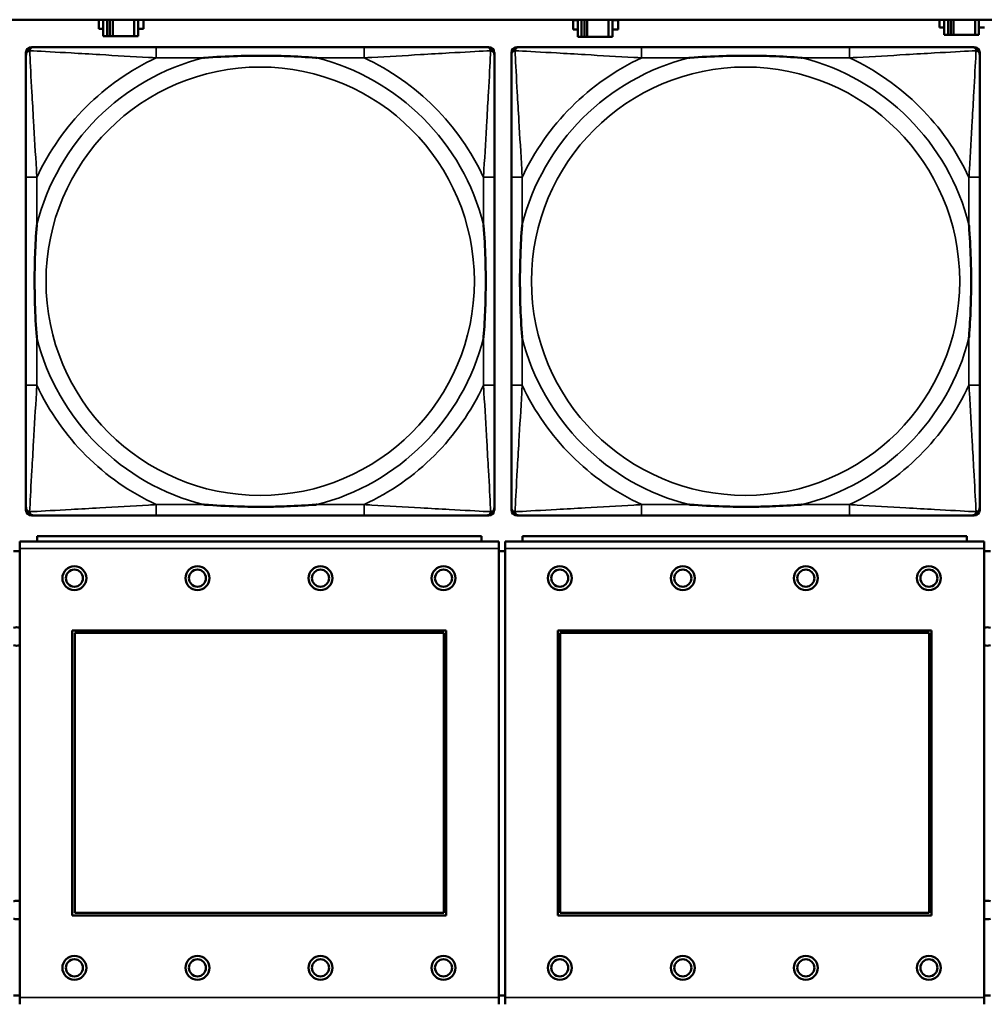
# Model space of a CAD drawing. Header units: inches. Extents: x 0.2 to 58.8, y 1.7 to 68.8.
# Tile 140 of 256: x 36.5 to 37.9, y 51.6 to 53.1. Entities that reach past the tile are written whole.
import ezdxf

# ---------------------------------------------------------------- set-up
doc = ezdxf.new("R2010")
doc.units = ezdxf.units.IN
doc.header["$MEASUREMENT"] = 0
doc.layers.add('Visible (ANSI)', color=7, linetype='Continuous', lineweight=50)
doc.layers.add('Visible Narrow (ANSI)', color=7, linetype='Continuous', lineweight=35)

msp = doc.modelspace()

# ---------------------------------------------------------------- linework, layer by layer
at = {"layer": 'Visible (ANSI)'}
for p, q in [((22.2594, 53.0663), (39.3535, 53.0663)), ((36.6054, 53.0528), (36.6054, 53.0663)), ((36.6119, 53.0663), (36.6119, 53.0423)), ((36.6177, 53.0423), (36.6177, 53.0663)), ((36.6217, 53.0423), (36.6217, 53.0663)), ((36.6258, 53.0663), (36.6258, 53.0423)), ((36.6571, 53.0663), (36.6571, 53.0423)), ((36.6629, 53.0423), (36.6629, 53.0663)), ((36.671, 53.0663), (36.671, 53.0528)), ((37.2994, 53.0518), (37.2994, 53.0658)), ((37.2994, 53.0658), (37.3059, 53.0658)), ((37.3059, 53.0663), (37.3059, 53.0413)), ((37.3117, 53.0413), (37.3117, 53.0663)), ((37.3157, 53.0413), (37.3157, 53.0663)), ((37.3198, 53.0663), (37.3198, 53.0413)), ((37.3511, 53.0663), (37.3511, 53.0413)), ((37.3569, 53.0413), (37.3569, 53.0663)), ((37.3569, 53.0658), (37.365, 53.0658)), ((37.365, 53.0658), (37.365, 53.0518)), ((37.8354, 53.0548), (37.8354, 53.0663)), ((37.8419, 53.0663), (37.8419, 53.0443)), ((37.8477, 53.0443), (37.8477, 53.0663)), ((37.8517, 53.0443), (37.8517, 53.0663)), ((37.8558, 53.0663), (37.8558, 53.0443)), ((37.8871, 53.0663), (37.8871, 53.0443)), ((37.8929, 53.0443), (37.8929, 53.0663)), ((36.6119, 53.0528), (36.6054, 53.0528)), ((36.671, 53.0528), (36.6629, 53.0528)), ((37.3059, 53.0518), (37.2994, 53.0518)), ((37.365, 53.0518), (37.3569, 53.0518)), ((37.8419, 53.0548), (37.8354, 53.0548)), ((37.901, 53.0548), (37.8929, 53.0548)), ((36.6119, 53.0423), (36.6177, 53.0423)), ((36.6217, 53.0423), (36.6177, 53.0423)), ((36.6258, 53.0423), (36.6217, 53.0423)), ((36.6571, 53.0423), (36.6258, 53.0423)), ((36.6571, 53.0423), (36.6629, 53.0423)), ((37.3059, 53.0413), (37.3117, 53.0413)), ((37.3157, 53.0413), (37.3117, 53.0413)), ((37.3198, 53.0413), (37.3157, 53.0413)), ((37.3511, 53.0413), (37.3198, 53.0413)), ((37.3511, 53.0413), (37.3569, 53.0413)), ((37.8419, 53.0443), (37.8477, 53.0443)), ((37.8517, 53.0443), (37.8477, 53.0443)), ((37.8558, 53.0443), (37.8517, 53.0443)), ((37.8871, 53.0443), (37.8558, 53.0443)), ((37.8871, 53.0443), (37.8929, 53.0443)), ((36.4989, 52.349), (36.4989, 53.0183)), ((36.5068, 53.0262), (36.5108, 53.0262)), ((36.9934, 53.0262), (36.6895, 53.0262)), ((37.1722, 53.0262), (37.1761, 53.0262)), ((37.184, 53.0183), (37.184, 53.0144)), ((37.2089, 52.349), (37.2089, 53.0183)), ((37.2168, 53.0262), (37.2208, 53.0262)), ((37.7034, 53.0262), (37.3995, 53.0262)), ((37.8822, 53.0262), (37.8861, 53.0262)), ((37.894, 53.0183), (37.894, 53.0144)), ((36.4989, 52.8357), (36.4989, 52.5317)), ((37.184, 52.5317), (37.184, 52.8357)), ((37.2089, 52.8357), (37.2089, 52.5317)), ((37.894, 52.5317), (37.894, 52.8357)), ((37.1761, 52.3412), (36.5068, 52.3412)), ((36.6895, 52.3412), (36.9934, 52.3412)), ((37.184, 52.353), (37.184, 52.349)), ((37.8861, 52.3412), (37.2168, 52.3412)), ((37.3995, 52.3412), (37.7034, 52.3412)), ((37.894, 52.353), (37.894, 52.349)), ((37.1652, 52.311), (36.5152, 52.311)), ((36.5152, 52.303), (36.5152, 52.311)), ((37.1652, 52.311), (37.1652, 52.303)), ((37.8752, 52.311), (37.2252, 52.311)), ((37.2252, 52.303), (37.2252, 52.311)), ((37.8752, 52.311), (37.8752, 52.303)), ((37.1907, 52.303), (36.4897, 52.303)), ((36.4897, 52.293), (36.4897, 52.303)), ((37.1907, 52.303), (37.1907, 52.293)), ((37.9007, 52.303), (37.1997, 52.303)), ((37.1997, 52.293), (37.1997, 52.303)), ((37.9007, 52.303), (37.9007, 52.293)), ((36.4897, 52.289), (36.4807, 52.289)), ((36.4897, 52.293), (36.4897, 51.636)), ((37.1907, 51.636), (37.1907, 52.293)), ((37.1997, 52.289), (37.1907, 52.289)), ((37.1997, 52.293), (37.1997, 51.636)), ((37.9007, 51.636), (37.9007, 52.293)), ((37.9097, 52.289), (37.9007, 52.289)), ((36.5667, 51.756), (36.5667, 52.173)), ((36.5667, 52.173), (37.1137, 52.173)), ((36.5703, 52.1694), (37.1101, 52.1694)), ((36.5703, 51.7596), (36.5703, 52.1694)), ((37.1101, 52.1694), (37.1101, 51.7596)), ((37.1137, 52.173), (37.1137, 51.756)), ((37.2767, 51.756), (37.2767, 52.173)), ((37.2767, 52.173), (37.8237, 52.173)), ((37.2803, 52.1694), (37.8201, 52.1694)), ((37.2803, 51.7596), (37.2803, 52.1694)), ((37.8201, 52.1694), (37.8201, 51.7596)), ((37.8237, 52.173), (37.8237, 51.756)), ((37.1137, 51.756), (36.5667, 51.756)), ((37.1101, 51.7596), (36.5703, 51.7596)), ((37.8237, 51.756), (37.2767, 51.756)), ((37.8201, 51.7596), (37.2803, 51.7596)), ((36.4807, 51.639), (36.4897, 51.639)), ((36.4897, 51.626), (36.4897, 51.636)), ((37.1907, 51.639), (37.1997, 51.639)), ((37.1907, 51.636), (37.1907, 51.626)), ((37.1997, 51.626), (37.1997, 51.636)), ((37.9007, 51.639), (37.9097, 51.639)), ((37.9007, 51.636), (37.9007, 51.626))]:
    msp.add_line(p, q, dxfattribs=at)
for centre, radius in [((36.5697, 52.2494), 0.0175), ((36.5697, 52.2494), 0.0125), ((36.7497, 52.2494), 0.0175), ((36.7497, 52.2494), 0.0125), ((36.9297, 52.2494), 0.0175), ((36.9297, 52.2494), 0.0125), ((37.1097, 52.2494), 0.0175), ((37.1097, 52.2494), 0.0125), ((37.2797, 52.2494), 0.0175), ((37.2797, 52.2494), 0.0125), ((37.4597, 52.2494), 0.0175), ((37.4597, 52.2494), 0.0125), ((37.6397, 52.2494), 0.0175), ((37.6397, 52.2494), 0.0125), ((37.8197, 52.2494), 0.0175), ((37.8197, 52.2494), 0.0125), ((36.5697, 51.6794), 0.0175), ((36.5697, 51.6794), 0.0125), ((36.7497, 51.6794), 0.0175), ((36.7497, 51.6794), 0.0125), ((36.9297, 51.6794), 0.0175), ((36.9297, 51.6794), 0.0125), ((37.1097, 51.6794), 0.0175), ((37.1097, 51.6794), 0.0125), ((37.2797, 51.6794), 0.0175), ((37.2797, 51.6794), 0.0125), ((37.4597, 51.6794), 0.0175), ((37.4597, 51.6794), 0.0125), ((37.6397, 51.6794), 0.0175), ((37.6397, 51.6794), 0.0125), ((37.8197, 51.6794), 0.0175), ((37.8197, 51.6794), 0.0125)]:
    msp.add_circle(centre, radius, dxfattribs=at)
for centre, radius, start, end in [((36.5108, 53.0144), 0.0118, 90, 180), ((36.5068, 53.0183), 0.00787, 90, 180), ((37.1722, 53.0144), 0.0118, 0, 90), ((37.1761, 53.0183), 0.00787, 0, 90), ((37.2208, 53.0144), 0.0118, 90, 180), ((37.2168, 53.0183), 0.00787, 90, 180), ((37.8822, 53.0144), 0.0118, 0, 90), ((37.8861, 53.0183), 0.00787, 0, 90), ((36.5108, 52.353), 0.0118, 180, 270), ((36.5068, 52.349), 0.00787, 180, 270), ((37.1722, 52.353), 0.0118, 270, 360), ((37.1761, 52.349), 0.00787, 270, 0), ((37.2208, 52.353), 0.0118, 180, 270), ((37.2168, 52.349), 0.00787, 180, 270), ((37.8822, 52.353), 0.0118, 270, 360), ((37.8861, 52.349), 0.00787, 270, 0), ((36.4854, 52.164), 0.0135, 71.6056, 110.5553), ((37.9054, 52.164), 0.0135, 71.6056, 110.5553), ((36.4854, 52.164), 0.0135, 249.4447, 288.3944), ((37.9054, 52.164), 0.0135, 249.4447, 288.3944), ((36.4854, 51.764), 0.0135, 71.6056, 110.5553), ((37.9054, 51.764), 0.0135, 71.6056, 110.5553), ((36.4854, 51.764), 0.0135, 249.4447, 288.3944), ((37.9054, 51.764), 0.0135, 249.4447, 288.3944)]:
    msp.add_arc(centre, radius, start, end, dxfattribs=at)
for points, knots in [([(36.6895, 53.0262), (36.6859, 53.0262), (36.6823, 53.0262), (36.6787, 53.0262), (36.6455, 53.0262), (36.6118, 53.0262), (36.581, 53.0262), (36.554, 53.0262), (36.5285, 53.0262), (36.515, 53.0262), (36.5134, 53.0262), (36.512, 53.0262), (36.5108, 53.0262)], [0, 0, 0, 0, 0.0272471, 0.0272471, 0.0272471, 0.2790553, 0.2790553, 0.2790553, 0.4988354, 0.4988354, 0.4988354, 0.5252205, 0.5252205, 0.5252205, 0.5252205]), ([(37.1722, 53.0262), (37.1573, 53.0262), (37.1157, 53.0262), (37.075, 53.0262), (37.0485, 53.0262), (37.0206, 53.0262), (36.9934, 53.0262)], [-0.5252205, -0.5252205, -0.5252205, -0.5252205, -0.20743, -0.20743, -0.20743, 0, 0, 0, 0]), ([(37.3995, 53.0262), (37.3959, 53.0262), (37.3923, 53.0262), (37.3887, 53.0262), (37.3555, 53.0262), (37.3218, 53.0262), (37.291, 53.0262), (37.264, 53.0262), (37.2385, 53.0262), (37.225, 53.0262), (37.2234, 53.0262), (37.222, 53.0262), (37.2208, 53.0262)], [0, 0, 0, 0, 0.0272471, 0.0272471, 0.0272471, 0.2790553, 0.2790553, 0.2790553, 0.4988354, 0.4988354, 0.4988354, 0.5252205, 0.5252205, 0.5252205, 0.5252205]), ([(37.8822, 53.0262), (37.8673, 53.0262), (37.8257, 53.0262), (37.785, 53.0262), (37.7585, 53.0262), (37.7306, 53.0262), (37.7034, 53.0262)], [-0.5252205, -0.5252205, -0.5252205, -0.5252205, -0.20743, -0.20743, -0.20743, 0, 0, 0, 0]), ([(36.4989, 53.0144), (36.4989, 52.9995), (36.4989, 52.9579), (36.4989, 52.9173), (36.4989, 52.8907), (36.4989, 52.8629), (36.4989, 52.8357)], [-0.5252205, -0.5252205, -0.5252205, -0.5252205, -0.20743, -0.20743, -0.20743, 0, 0, 0, 0]), ([(36.7587, 53.0105), (36.7592, 53.0105), (36.7596, 53.0105), (36.7761, 53.0118), (36.7922, 53.0126), (36.8151, 53.0133), (36.8218, 53.0135), (36.831, 53.0136), (36.8335, 53.0136), (36.8375, 53.0136), (36.8391, 53.0136), (36.8423, 53.0136), (36.8438, 53.0136), (36.8474, 53.0136), (36.8494, 53.0136), (36.8556, 53.0136), (36.8597, 53.0135), (36.8695, 53.0133), (36.8751, 53.0131), (36.8948, 53.0124), (36.9089, 53.0116), (36.9233, 53.0105), (36.9238, 53.0105), (36.9242, 53.0105)], [-0.416114, -0.416114, -0.416114, -0.416114, -0.4127691, -0.4127691, -0.2896446, -0.2896446, -0.2388934, -0.2388934, -0.2201881, -0.2201881, -0.2080204, -0.2080204, -0.196499, -0.196499, -0.1809939, -0.1809939, -0.149741, -0.149741, -0.1073162, -0.1073162, 0, 0, 0.0033356, 0.0033356, 0.0033356, 0.0033356]), ([(37.184, 52.8357), (37.184, 52.8392), (37.184, 52.8428), (37.184, 52.8464), (37.184, 52.8796), (37.184, 52.9133), (37.184, 52.9442), (37.184, 52.9711), (37.184, 52.9967), (37.184, 53.0101), (37.184, 53.0117), (37.184, 53.0132), (37.184, 53.0144)], [0, 0, 0, 0, 0.0272471, 0.0272471, 0.0272471, 0.2790553, 0.2790553, 0.2790553, 0.4988354, 0.4988354, 0.4988354, 0.5252205, 0.5252205, 0.5252205, 0.5252205]), ([(37.2089, 53.0144), (37.2089, 52.9995), (37.2089, 52.9579), (37.2089, 52.9173), (37.2089, 52.8907), (37.2089, 52.8629), (37.2089, 52.8357)], [-0.5252205, -0.5252205, -0.5252205, -0.5252205, -0.20743, -0.20743, -0.20743, 0, 0, 0, 0]), ([(37.4687, 53.0105), (37.4692, 53.0105), (37.4696, 53.0105), (37.4861, 53.0118), (37.5022, 53.0126), (37.5251, 53.0133), (37.5318, 53.0135), (37.541, 53.0136), (37.5435, 53.0136), (37.5475, 53.0136), (37.5491, 53.0136), (37.5523, 53.0136), (37.5538, 53.0136), (37.5574, 53.0136), (37.5594, 53.0136), (37.5656, 53.0136), (37.5697, 53.0135), (37.5795, 53.0133), (37.5851, 53.0131), (37.6048, 53.0124), (37.6189, 53.0116), (37.6333, 53.0105), (37.6338, 53.0105), (37.6342, 53.0105)], [-0.416114, -0.416114, -0.416114, -0.416114, -0.4127691, -0.4127691, -0.2896446, -0.2896446, -0.2388934, -0.2388934, -0.2201881, -0.2201881, -0.2080204, -0.2080204, -0.196499, -0.196499, -0.1809939, -0.1809939, -0.149741, -0.149741, -0.1073162, -0.1073162, 0, 0, 0.0033356, 0.0033356, 0.0033356, 0.0033356]), ([(37.894, 52.8357), (37.894, 52.8392), (37.894, 52.8428), (37.894, 52.8464), (37.894, 52.8796), (37.894, 52.9133), (37.894, 52.9442), (37.894, 52.9711), (37.894, 52.9967), (37.894, 53.0101), (37.894, 53.0117), (37.894, 53.0132), (37.894, 53.0144)], [0, 0, 0, 0, 0.0272471, 0.0272471, 0.0272471, 0.2790553, 0.2790553, 0.2790553, 0.4988354, 0.4988354, 0.4988354, 0.5252205, 0.5252205, 0.5252205, 0.5252205]), ([(36.5147, 52.601), (36.5147, 52.6014), (36.5146, 52.6018), (36.5134, 52.6183), (36.5125, 52.6344), (36.5118, 52.6573), (36.5117, 52.664), (36.5116, 52.6732), (36.5115, 52.6757), (36.5115, 52.6798), (36.5115, 52.6814), (36.5115, 52.6845), (36.5115, 52.686), (36.5115, 52.6896), (36.5115, 52.6916), (36.5116, 52.6978), (36.5117, 52.702), (36.5119, 52.7117), (36.512, 52.7173), (36.5127, 52.7371), (36.5135, 52.7511), (36.5146, 52.7656), (36.5147, 52.766), (36.5147, 52.7664)], [-0.416114, -0.416114, -0.416114, -0.416114, -0.4127691, -0.4127691, -0.2896446, -0.2896446, -0.2388934, -0.2388934, -0.2201881, -0.2201881, -0.2080204, -0.2080204, -0.196499, -0.196499, -0.1809939, -0.1809939, -0.149741, -0.149741, -0.1073162, -0.1073162, 0, 0, 0.0033356, 0.0033356, 0.0033356, 0.0033356]), ([(37.1682, 52.7664), (37.1683, 52.766), (37.1683, 52.7656), (37.1695, 52.7491), (37.1704, 52.733), (37.1711, 52.7101), (37.1713, 52.7034), (37.1714, 52.6942), (37.1714, 52.6917), (37.1714, 52.6876), (37.1714, 52.686), (37.1714, 52.6829), (37.1714, 52.6814), (37.1714, 52.6778), (37.1714, 52.6757), (37.1713, 52.6696), (37.1713, 52.6654), (37.1711, 52.6557), (37.1709, 52.6501), (37.1702, 52.6303), (37.1694, 52.6163), (37.1683, 52.6018), (37.1683, 52.6014), (37.1682, 52.601)], [-0.416114, -0.416114, -0.416114, -0.416114, -0.4127691, -0.4127691, -0.2896446, -0.2896446, -0.2388934, -0.2388934, -0.2201881, -0.2201881, -0.2080204, -0.2080204, -0.196499, -0.196499, -0.1809939, -0.1809939, -0.149741, -0.149741, -0.1073162, -0.1073162, 0, 0, 0.0033356, 0.0033356, 0.0033356, 0.0033356]), ([(37.2247, 52.601), (37.2247, 52.6014), (37.2246, 52.6018), (37.2234, 52.6183), (37.2225, 52.6344), (37.2218, 52.6573), (37.2217, 52.664), (37.2216, 52.6732), (37.2215, 52.6757), (37.2215, 52.6798), (37.2215, 52.6814), (37.2215, 52.6845), (37.2215, 52.686), (37.2215, 52.6896), (37.2215, 52.6916), (37.2216, 52.6978), (37.2217, 52.702), (37.2219, 52.7117), (37.222, 52.7173), (37.2227, 52.7371), (37.2235, 52.7511), (37.2246, 52.7656), (37.2247, 52.766), (37.2247, 52.7664)], [-0.416114, -0.416114, -0.416114, -0.416114, -0.4127691, -0.4127691, -0.2896446, -0.2896446, -0.2388934, -0.2388934, -0.2201881, -0.2201881, -0.2080204, -0.2080204, -0.196499, -0.196499, -0.1809939, -0.1809939, -0.149741, -0.149741, -0.1073162, -0.1073162, 0, 0, 0.0033356, 0.0033356, 0.0033356, 0.0033356]), ([(37.8782, 52.7664), (37.8783, 52.766), (37.8783, 52.7656), (37.8795, 52.7491), (37.8804, 52.733), (37.8811, 52.7101), (37.8813, 52.7034), (37.8814, 52.6942), (37.8814, 52.6917), (37.8814, 52.6876), (37.8814, 52.686), (37.8814, 52.6829), (37.8814, 52.6814), (37.8814, 52.6778), (37.8814, 52.6757), (37.8813, 52.6696), (37.8813, 52.6654), (37.8811, 52.6557), (37.8809, 52.6501), (37.8802, 52.6303), (37.8794, 52.6163), (37.8783, 52.6018), (37.8783, 52.6014), (37.8782, 52.601)], [-0.416114, -0.416114, -0.416114, -0.416114, -0.4127691, -0.4127691, -0.2896446, -0.2896446, -0.2388934, -0.2388934, -0.2201881, -0.2201881, -0.2080204, -0.2080204, -0.196499, -0.196499, -0.1809939, -0.1809939, -0.149741, -0.149741, -0.1073162, -0.1073162, 0, 0, 0.0033356, 0.0033356, 0.0033356, 0.0033356]), ([(36.4989, 52.5317), (36.4989, 52.5045), (36.4989, 52.4767), (36.4989, 52.4501), (36.4989, 52.4095), (36.4989, 52.3679), (36.4989, 52.353)], [3.9382945, 3.9382945, 3.9382945, 3.9382945, 4.1457245, 4.1457245, 4.1457245, 4.463515, 4.463515, 4.463515, 4.463515]), ([(37.184, 52.353), (37.184, 52.3679), (37.184, 52.4095), (37.184, 52.4501), (37.184, 52.4767), (37.184, 52.5045), (37.184, 52.5317)], [-0.5252205, -0.5252205, -0.5252205, -0.5252205, -0.20743, -0.20743, -0.20743, 0, 0, 0, 0]), ([(37.2089, 52.5317), (37.2089, 52.5045), (37.2089, 52.4767), (37.2089, 52.4501), (37.2089, 52.4095), (37.2089, 52.3679), (37.2089, 52.353)], [3.9382945, 3.9382945, 3.9382945, 3.9382945, 4.1457245, 4.1457245, 4.1457245, 4.463515, 4.463515, 4.463515, 4.463515]), ([(37.894, 52.353), (37.894, 52.3679), (37.894, 52.4095), (37.894, 52.4501), (37.894, 52.4767), (37.894, 52.5045), (37.894, 52.5317)], [-0.5252205, -0.5252205, -0.5252205, -0.5252205, -0.20743, -0.20743, -0.20743, 0, 0, 0, 0]), ([(36.9242, 52.3569), (36.9238, 52.3569), (36.9233, 52.3569), (36.9089, 52.3558), (36.8948, 52.355), (36.8751, 52.3543), (36.8695, 52.3541), (36.8597, 52.3539), (36.8556, 52.3538), (36.8494, 52.3538), (36.8474, 52.3538), (36.8438, 52.3538), (36.8423, 52.3538), (36.8391, 52.3538), (36.8375, 52.3538), (36.8335, 52.3538), (36.831, 52.3538), (36.8218, 52.3539), (36.8151, 52.3541), (36.7922, 52.3548), (36.7761, 52.3556), (36.7596, 52.3569), (36.7592, 52.3569), (36.7587, 52.3569)], [-0.4149464, -0.4149464, -0.4149464, -0.4149464, -0.41162, -0.41162, -0.3046026, -0.3046026, -0.2622958, -0.2622958, -0.23113, -0.23113, -0.215668, -0.215668, -0.2041787, -0.2041787, -0.1920448, -0.1920448, -0.1733916, -0.1733916, -0.1227817, -0.1227817, 0, 0, 0.0033356, 0.0033356, 0.0033356, 0.0033356]), ([(37.6342, 52.3569), (37.6338, 52.3569), (37.6333, 52.3569), (37.6189, 52.3558), (37.6048, 52.355), (37.5851, 52.3543), (37.5795, 52.3541), (37.5697, 52.3539), (37.5656, 52.3538), (37.5594, 52.3538), (37.5574, 52.3538), (37.5538, 52.3538), (37.5523, 52.3538), (37.5491, 52.3538), (37.5475, 52.3538), (37.5435, 52.3538), (37.541, 52.3538), (37.5318, 52.3539), (37.5251, 52.3541), (37.5022, 52.3548), (37.4861, 52.3556), (37.4696, 52.3569), (37.4692, 52.3569), (37.4687, 52.3569)], [-0.4149464, -0.4149464, -0.4149464, -0.4149464, -0.41162, -0.41162, -0.3046026, -0.3046026, -0.2622958, -0.2622958, -0.23113, -0.23113, -0.215668, -0.215668, -0.2041787, -0.2041787, -0.1920448, -0.1920448, -0.1733916, -0.1733916, -0.1227817, -0.1227817, 0, 0, 0.0033356, 0.0033356, 0.0033356, 0.0033356]), ([(36.5108, 52.3412), (36.5256, 52.3412), (36.5672, 52.3412), (36.6079, 52.3412), (36.6344, 52.3412), (36.6623, 52.3412), (36.6895, 52.3412)], [-0.5252205, -0.5252205, -0.5252205, -0.5252205, -0.20743, -0.20743, -0.20743, 0, 0, 0, 0]), ([(36.9934, 52.3412), (37.0206, 52.3412), (37.0485, 52.3412), (37.075, 52.3412), (37.1157, 52.3412), (37.1573, 52.3412), (37.1722, 52.3412)], [3.9382945, 3.9382945, 3.9382945, 3.9382945, 4.1457245, 4.1457245, 4.1457245, 4.463515, 4.463515, 4.463515, 4.463515]), ([(37.2208, 52.3412), (37.2356, 52.3412), (37.2772, 52.3412), (37.3179, 52.3412), (37.3444, 52.3412), (37.3723, 52.3412), (37.3995, 52.3412)], [-0.5252205, -0.5252205, -0.5252205, -0.5252205, -0.20743, -0.20743, -0.20743, 0, 0, 0, 0]), ([(37.7034, 52.3412), (37.7306, 52.3412), (37.7585, 52.3412), (37.785, 52.3412), (37.8257, 52.3412), (37.8673, 52.3412), (37.8822, 52.3412)], [3.9382945, 3.9382945, 3.9382945, 3.9382945, 4.1457245, 4.1457245, 4.1457245, 4.463515, 4.463515, 4.463515, 4.463515])]:
    msp.add_open_spline(points, degree=3, knots=knots, dxfattribs=at)
at = {"layer": 'Visible Narrow (ANSI)'}
for p, q in [((36.6895, 53.0262), (36.6895, 53.0105)), ((36.9934, 53.0262), (36.9934, 53.0105)), ((37.3995, 53.0262), (37.3995, 53.0105)), ((37.7034, 53.0262), (37.7034, 53.0105)), ((36.6895, 53.0105), (36.7587, 53.0105)), ((36.9242, 53.0105), (36.9934, 53.0105)), ((37.3995, 53.0105), (37.4687, 53.0105)), ((37.6342, 53.0105), (37.7034, 53.0105)), ((36.5147, 52.8357), (36.4989, 52.8357)), ((36.5147, 52.7664), (36.5147, 52.8357)), ((37.184, 52.8357), (37.1682, 52.8357)), ((37.1682, 52.8357), (37.1682, 52.7664)), ((37.2247, 52.8357), (37.2089, 52.8357)), ((37.2247, 52.7664), (37.2247, 52.8357)), ((37.894, 52.8357), (37.8782, 52.8357)), ((37.8782, 52.8357), (37.8782, 52.7664)), ((36.5147, 52.5317), (36.5147, 52.601)), ((37.1682, 52.601), (37.1682, 52.5317)), ((37.2247, 52.5317), (37.2247, 52.601)), ((37.8782, 52.601), (37.8782, 52.5317)), ((36.5147, 52.5317), (36.4989, 52.5317)), ((37.184, 52.5317), (37.1682, 52.5317)), ((37.2247, 52.5317), (37.2089, 52.5317)), ((37.894, 52.5317), (37.8782, 52.5317)), ((36.6895, 52.3569), (36.6895, 52.3412)), ((36.7587, 52.3569), (36.6895, 52.3569)), ((36.9934, 52.3569), (36.9242, 52.3569)), ((36.9934, 52.3569), (36.9934, 52.3412)), ((37.3995, 52.3569), (37.3995, 52.3412)), ((37.4687, 52.3569), (37.3995, 52.3569)), ((37.7034, 52.3569), (37.6342, 52.3569)), ((37.7034, 52.3569), (37.7034, 52.3412)), ((36.4897, 52.293), (37.1907, 52.293)), ((37.1997, 52.293), (37.9007, 52.293)), ((37.1907, 51.636), (36.4897, 51.636)), ((37.9007, 51.636), (37.1997, 51.636))]:
    msp.add_line(p, q, dxfattribs=at)
for centre in [(36.8415, 52.6837), (37.5515, 52.6837)]:
    msp.add_circle(centre, 0.3133, dxfattribs=at)
for centre, radius, start, end in [((36.8415, 52.6837), 0.3371, 104.2103, 165.7897), ((36.8415, 52.6837), 0.3604, 114.9407, 155.0593), ((36.8415, 52.6837), 0.3371, 14.2103, 75.7897), ((36.8415, 52.6837), 0.3604, 24.9407, 65.0593), ((37.5515, 52.6837), 0.3371, 104.2103, 165.7897), ((37.5515, 52.6837), 0.3604, 114.9407, 155.0593), ((37.5515, 52.6837), 0.3371, 14.2103, 75.7897), ((37.5515, 52.6837), 0.3604, 24.9407, 65.0593), ((36.8415, 52.6837), 0.3371, 194.2103, 255.7897), ((36.8415, 52.6837), 0.3371, 284.2103, 345.7897), ((37.5515, 52.6837), 0.3371, 194.2103, 255.7897), ((37.5515, 52.6837), 0.3371, 284.2103, 345.7897), ((36.8415, 52.6837), 0.3604, 204.9407, 245.0593), ((36.8415, 52.6837), 0.3604, 294.9407, 335.0593), ((37.5515, 52.6837), 0.3604, 204.9407, 245.0593), ((37.5515, 52.6837), 0.3604, 294.9407, 335.0593)]:
    msp.add_arc(centre, radius, start, end, dxfattribs=at)
for points, knots in [([(36.4989, 53.0144), (36.4989, 53.015), (36.499, 53.0156), (36.4993, 53.0166), (36.4994, 53.017), (36.4998, 53.0177), (36.4999, 53.0179), (36.5002, 53.0183), (36.5003, 53.0184), (36.5006, 53.0188), (36.5009, 53.0191), (36.5016, 53.0197), (36.5021, 53.02), (36.5031, 53.0205), (36.5036, 53.0208), (36.5042, 53.0209)], [-0.02627331, -0.02627331, -0.02627331, -0.02627331, -0.02158775, -0.02158775, -0.01736415, -0.01736415, -0.0147244, -0.0147244, -0.01307456, -0.01307456, -0.00977487, -0.00977487, -0.00449537, -0.00449537, 0.00012419, 0.00012419, 0.00012419, 0.00012419]), ([(36.5042, 53.0209), (36.5044, 53.0215), (36.5046, 53.0221), (36.5052, 53.0231), (36.5055, 53.0236), (36.5061, 53.0243), (36.5064, 53.0246), (36.5068, 53.0249), (36.5069, 53.025), (36.5073, 53.0253), (36.5075, 53.0254), (36.5082, 53.0257), (36.5086, 53.0259), (36.5096, 53.0261), (36.5101, 53.0262), (36.5108, 53.0262)], [-0.00012419, -0.00012419, -0.00012419, -0.00012419, 0.00449537, 0.00449537, 0.00977487, 0.00977487, 0.01307456, 0.01307456, 0.0147244, 0.0147244, 0.01736415, 0.01736415, 0.02158775, 0.02158775, 0.02627331, 0.02627331, 0.02627331, 0.02627331]), ([(36.5147, 52.8357), (36.5145, 52.8394), (36.5143, 52.8432), (36.5128, 52.8705), (36.5113, 52.8947), (36.5091, 52.9326), (36.5083, 52.9466), (36.5063, 52.9818), (36.5052, 53.002), (36.5044, 53.0174), (36.5043, 53.0192), (36.5042, 53.0209)], [0, 0, 0, 0, 0.0278591, 0.0278591, 0.201273, 0.201273, 0.3066357, 0.3066357, 0.475216, 0.475216, 0.5007189, 0.5007189, 0.5007189, 0.5007189]), ([(36.5042, 53.0209), (36.5059, 53.0208), (36.5078, 53.0207), (36.5232, 53.0199), (36.5433, 53.0188), (36.5785, 53.0169), (36.5926, 53.016), (36.6304, 53.0138), (36.6546, 53.0124), (36.682, 53.0109), (36.6858, 53.0107), (36.6895, 53.0105)], [-0.5007189, -0.5007189, -0.5007189, -0.5007189, -0.475216, -0.475216, -0.3066357, -0.3066357, -0.201273, -0.201273, -0.0278591, -0.0278591, 0, 0, 0, 0]), ([(36.9934, 53.0105), (36.9972, 53.0107), (37.0009, 53.0109), (37.0283, 53.0124), (37.0525, 53.0138), (37.0903, 53.016), (37.1044, 53.0169), (37.1396, 53.0188), (37.1597, 53.0199), (37.1752, 53.0207), (37.177, 53.0208), (37.1787, 53.0209)], [0, 0, 0, 0, 0.0278591, 0.0278591, 0.201273, 0.201273, 0.3066357, 0.3066357, 0.475216, 0.475216, 0.5007189, 0.5007189, 0.5007189, 0.5007189]), ([(37.1787, 53.0209), (37.1786, 53.0192), (37.1785, 53.0174), (37.1777, 53.002), (37.1766, 52.9818), (37.1746, 52.9466), (37.1738, 52.9326), (37.1716, 52.8947), (37.1702, 52.8705), (37.1686, 52.8432), (37.1684, 52.8394), (37.1682, 52.8357)], [-0.5007189, -0.5007189, -0.5007189, -0.5007189, -0.475216, -0.475216, -0.3066357, -0.3066357, -0.201273, -0.201273, -0.0278591, -0.0278591, 0, 0, 0, 0]), ([(37.1722, 53.0262), (37.1728, 53.0262), (37.1733, 53.0261), (37.1743, 53.0259), (37.1748, 53.0257), (37.1754, 53.0254), (37.1757, 53.0253), (37.176, 53.025), (37.1762, 53.0249), (37.1766, 53.0246), (37.1768, 53.0243), (37.1774, 53.0236), (37.1778, 53.0231), (37.1783, 53.0221), (37.1785, 53.0215), (37.1787, 53.0209)], [-0.02627331, -0.02627331, -0.02627331, -0.02627331, -0.02158775, -0.02158775, -0.01736415, -0.01736415, -0.0147244, -0.0147244, -0.01307456, -0.01307456, -0.00977487, -0.00977487, -0.00449537, -0.00449537, 0.00012419, 0.00012419, 0.00012419, 0.00012419]), ([(37.1787, 53.0209), (37.1793, 53.0208), (37.1798, 53.0205), (37.1809, 53.02), (37.1814, 53.0197), (37.1821, 53.0191), (37.1823, 53.0188), (37.1827, 53.0184), (37.1828, 53.0183), (37.183, 53.0179), (37.1832, 53.0177), (37.1835, 53.017), (37.1837, 53.0166), (37.1839, 53.0156), (37.184, 53.015), (37.184, 53.0144)], [-0.00012419, -0.00012419, -0.00012419, -0.00012419, 0.00449537, 0.00449537, 0.00977487, 0.00977487, 0.01307456, 0.01307456, 0.0147244, 0.0147244, 0.01736415, 0.01736415, 0.02158775, 0.02158775, 0.02627331, 0.02627331, 0.02627331, 0.02627331]), ([(37.2089, 53.0144), (37.2089, 53.015), (37.209, 53.0156), (37.2093, 53.0166), (37.2094, 53.017), (37.2098, 53.0177), (37.2099, 53.0179), (37.2102, 53.0183), (37.2103, 53.0184), (37.2106, 53.0188), (37.2109, 53.0191), (37.2116, 53.0197), (37.2121, 53.02), (37.2131, 53.0205), (37.2136, 53.0208), (37.2142, 53.0209)], [-0.02627331, -0.02627331, -0.02627331, -0.02627331, -0.02158775, -0.02158775, -0.01736415, -0.01736415, -0.0147244, -0.0147244, -0.01307456, -0.01307456, -0.00977487, -0.00977487, -0.00449537, -0.00449537, 0.00012419, 0.00012419, 0.00012419, 0.00012419]), ([(37.2142, 53.0209), (37.2144, 53.0215), (37.2146, 53.0221), (37.2152, 53.0231), (37.2155, 53.0236), (37.2161, 53.0243), (37.2164, 53.0246), (37.2168, 53.0249), (37.2169, 53.025), (37.2173, 53.0253), (37.2175, 53.0254), (37.2182, 53.0257), (37.2186, 53.0259), (37.2196, 53.0261), (37.2201, 53.0262), (37.2208, 53.0262)], [-0.00012419, -0.00012419, -0.00012419, -0.00012419, 0.00449537, 0.00449537, 0.00977487, 0.00977487, 0.01307456, 0.01307456, 0.0147244, 0.0147244, 0.01736415, 0.01736415, 0.02158775, 0.02158775, 0.02627331, 0.02627331, 0.02627331, 0.02627331]), ([(37.2247, 52.8357), (37.2245, 52.8394), (37.2243, 52.8432), (37.2228, 52.8705), (37.2213, 52.8947), (37.2191, 52.9326), (37.2183, 52.9466), (37.2163, 52.9818), (37.2152, 53.002), (37.2144, 53.0174), (37.2143, 53.0192), (37.2142, 53.0209)], [0, 0, 0, 0, 0.0278591, 0.0278591, 0.201273, 0.201273, 0.3066357, 0.3066357, 0.475216, 0.475216, 0.5007189, 0.5007189, 0.5007189, 0.5007189]), ([(37.2142, 53.0209), (37.2159, 53.0208), (37.2178, 53.0207), (37.2332, 53.0199), (37.2533, 53.0188), (37.2885, 53.0169), (37.3026, 53.016), (37.3404, 53.0138), (37.3646, 53.0124), (37.392, 53.0109), (37.3958, 53.0107), (37.3995, 53.0105)], [-0.5007189, -0.5007189, -0.5007189, -0.5007189, -0.475216, -0.475216, -0.3066357, -0.3066357, -0.201273, -0.201273, -0.0278591, -0.0278591, 0, 0, 0, 0]), ([(37.7034, 53.0105), (37.7072, 53.0107), (37.7109, 53.0109), (37.7383, 53.0124), (37.7625, 53.0138), (37.8003, 53.016), (37.8144, 53.0169), (37.8496, 53.0188), (37.8697, 53.0199), (37.8852, 53.0207), (37.887, 53.0208), (37.8887, 53.0209)], [0, 0, 0, 0, 0.0278591, 0.0278591, 0.201273, 0.201273, 0.3066357, 0.3066357, 0.475216, 0.475216, 0.5007189, 0.5007189, 0.5007189, 0.5007189]), ([(37.8887, 53.0209), (37.8886, 53.0192), (37.8885, 53.0174), (37.8877, 53.002), (37.8866, 52.9818), (37.8846, 52.9466), (37.8838, 52.9326), (37.8816, 52.8947), (37.8802, 52.8705), (37.8786, 52.8432), (37.8784, 52.8394), (37.8782, 52.8357)], [-0.5007189, -0.5007189, -0.5007189, -0.5007189, -0.475216, -0.475216, -0.3066357, -0.3066357, -0.201273, -0.201273, -0.0278591, -0.0278591, 0, 0, 0, 0]), ([(37.8822, 53.0262), (37.8828, 53.0262), (37.8833, 53.0261), (37.8843, 53.0259), (37.8848, 53.0257), (37.8854, 53.0254), (37.8857, 53.0253), (37.886, 53.025), (37.8862, 53.0249), (37.8866, 53.0246), (37.8868, 53.0243), (37.8874, 53.0236), (37.8878, 53.0231), (37.8883, 53.0221), (37.8885, 53.0215), (37.8887, 53.0209)], [-0.02627331, -0.02627331, -0.02627331, -0.02627331, -0.02158775, -0.02158775, -0.01736415, -0.01736415, -0.0147244, -0.0147244, -0.01307456, -0.01307456, -0.00977487, -0.00977487, -0.00449537, -0.00449537, 0.00012419, 0.00012419, 0.00012419, 0.00012419]), ([(37.8887, 53.0209), (37.8893, 53.0208), (37.8898, 53.0205), (37.8909, 53.02), (37.8914, 53.0197), (37.8921, 53.0191), (37.8923, 53.0188), (37.8927, 53.0184), (37.8928, 53.0183), (37.893, 53.0179), (37.8932, 53.0177), (37.8935, 53.017), (37.8937, 53.0166), (37.8939, 53.0156), (37.894, 53.015), (37.894, 53.0144)], [-0.00012419, -0.00012419, -0.00012419, -0.00012419, 0.00449537, 0.00449537, 0.00977487, 0.00977487, 0.01307456, 0.01307456, 0.0147244, 0.0147244, 0.01736415, 0.01736415, 0.02158775, 0.02158775, 0.02627331, 0.02627331, 0.02627331, 0.02627331]), ([(36.5042, 52.3465), (36.5043, 52.3482), (36.5044, 52.35), (36.5052, 52.3654), (36.5063, 52.3856), (36.5083, 52.4208), (36.5091, 52.4348), (36.5113, 52.4727), (36.5128, 52.4969), (36.5143, 52.5242), (36.5145, 52.528), (36.5147, 52.5317)], [-4.4390134, -4.4390134, -4.4390134, -4.4390134, -4.4135105, -4.4135105, -4.2449302, -4.2449302, -4.1395675, -4.1395675, -3.9661536, -3.9661536, -3.9382945, -3.9382945, -3.9382945, -3.9382945]), ([(37.1682, 52.5317), (37.1684, 52.528), (37.1686, 52.5242), (37.1702, 52.4969), (37.1716, 52.4727), (37.1738, 52.4348), (37.1746, 52.4208), (37.1766, 52.3856), (37.1777, 52.3654), (37.1785, 52.35), (37.1786, 52.3482), (37.1787, 52.3465)], [0, 0, 0, 0, 0.0278591, 0.0278591, 0.201273, 0.201273, 0.3066357, 0.3066357, 0.475216, 0.475216, 0.5007189, 0.5007189, 0.5007189, 0.5007189]), ([(37.2142, 52.3465), (37.2143, 52.3482), (37.2144, 52.35), (37.2152, 52.3654), (37.2163, 52.3856), (37.2183, 52.4208), (37.2191, 52.4348), (37.2213, 52.4727), (37.2228, 52.4969), (37.2243, 52.5242), (37.2245, 52.528), (37.2247, 52.5317)], [-4.4390134, -4.4390134, -4.4390134, -4.4390134, -4.4135105, -4.4135105, -4.2449302, -4.2449302, -4.1395675, -4.1395675, -3.9661536, -3.9661536, -3.9382945, -3.9382945, -3.9382945, -3.9382945]), ([(37.8782, 52.5317), (37.8784, 52.528), (37.8786, 52.5242), (37.8802, 52.4969), (37.8816, 52.4727), (37.8838, 52.4348), (37.8846, 52.4208), (37.8866, 52.3856), (37.8877, 52.3654), (37.8885, 52.35), (37.8886, 52.3482), (37.8887, 52.3465)], [0, 0, 0, 0, 0.0278591, 0.0278591, 0.201273, 0.201273, 0.3066357, 0.3066357, 0.475216, 0.475216, 0.5007189, 0.5007189, 0.5007189, 0.5007189]), ([(36.6895, 52.3569), (36.6858, 52.3567), (36.682, 52.3565), (36.6546, 52.355), (36.6304, 52.3536), (36.5926, 52.3514), (36.5785, 52.3505), (36.5433, 52.3486), (36.5232, 52.3475), (36.5078, 52.3467), (36.5059, 52.3466), (36.5042, 52.3465)], [0, 0, 0, 0, 0.0278591, 0.0278591, 0.201273, 0.201273, 0.3066357, 0.3066357, 0.475216, 0.475216, 0.5007189, 0.5007189, 0.5007189, 0.5007189]), ([(37.1787, 52.3465), (37.177, 52.3466), (37.1752, 52.3467), (37.1597, 52.3475), (37.1396, 52.3486), (37.1044, 52.3505), (37.0903, 52.3514), (37.0525, 52.3536), (37.0283, 52.355), (37.0009, 52.3565), (36.9972, 52.3567), (36.9934, 52.3569)], [-4.4390134, -4.4390134, -4.4390134, -4.4390134, -4.4135105, -4.4135105, -4.2449302, -4.2449302, -4.1395675, -4.1395675, -3.9661536, -3.9661536, -3.9382945, -3.9382945, -3.9382945, -3.9382945]), ([(37.3995, 52.3569), (37.3958, 52.3567), (37.392, 52.3565), (37.3646, 52.355), (37.3404, 52.3536), (37.3026, 52.3514), (37.2885, 52.3505), (37.2533, 52.3486), (37.2332, 52.3475), (37.2178, 52.3467), (37.2159, 52.3466), (37.2142, 52.3465)], [0, 0, 0, 0, 0.0278591, 0.0278591, 0.201273, 0.201273, 0.3066357, 0.3066357, 0.475216, 0.475216, 0.5007189, 0.5007189, 0.5007189, 0.5007189]), ([(37.8887, 52.3465), (37.887, 52.3466), (37.8852, 52.3467), (37.8697, 52.3475), (37.8496, 52.3486), (37.8144, 52.3505), (37.8003, 52.3514), (37.7625, 52.3536), (37.7383, 52.355), (37.7109, 52.3565), (37.7072, 52.3567), (37.7034, 52.3569)], [-4.4390134, -4.4390134, -4.4390134, -4.4390134, -4.4135105, -4.4135105, -4.2449302, -4.2449302, -4.1395675, -4.1395675, -3.9661536, -3.9661536, -3.9382945, -3.9382945, -3.9382945, -3.9382945]), ([(36.5042, 52.3465), (36.5036, 52.3466), (36.5031, 52.3469), (36.5021, 52.3474), (36.5016, 52.3477), (36.5009, 52.3483), (36.5006, 52.3486), (36.5003, 52.349), (36.5002, 52.3491), (36.4999, 52.3495), (36.4998, 52.3497), (36.4994, 52.3504), (36.4993, 52.3508), (36.499, 52.3518), (36.4989, 52.3524), (36.4989, 52.353)], [-0.00012419, -0.00012419, -0.00012419, -0.00012419, 0.00449537, 0.00449537, 0.00977487, 0.00977487, 0.01307456, 0.01307456, 0.0147244, 0.0147244, 0.01736415, 0.01736415, 0.02158775, 0.02158775, 0.02627331, 0.02627331, 0.02627331, 0.02627331]), ([(36.5108, 52.3412), (36.5101, 52.3412), (36.5096, 52.3413), (36.5086, 52.3415), (36.5082, 52.3417), (36.5075, 52.342), (36.5073, 52.3421), (36.5069, 52.3424), (36.5068, 52.3425), (36.5064, 52.3428), (36.5061, 52.3431), (36.5055, 52.3438), (36.5052, 52.3443), (36.5046, 52.3453), (36.5044, 52.3459), (36.5042, 52.3465)], [-0.02627331, -0.02627331, -0.02627331, -0.02627331, -0.02158775, -0.02158775, -0.01736415, -0.01736415, -0.0147244, -0.0147244, -0.01307456, -0.01307456, -0.00977487, -0.00977487, -0.00449537, -0.00449537, 0.00012419, 0.00012419, 0.00012419, 0.00012419]), ([(37.1787, 52.3465), (37.1785, 52.3459), (37.1783, 52.3453), (37.1778, 52.3443), (37.1774, 52.3438), (37.1768, 52.3431), (37.1766, 52.3428), (37.1762, 52.3425), (37.176, 52.3424), (37.1757, 52.3421), (37.1754, 52.342), (37.1748, 52.3417), (37.1743, 52.3415), (37.1733, 52.3413), (37.1728, 52.3412), (37.1722, 52.3412)], [-0.00012419, -0.00012419, -0.00012419, -0.00012419, 0.00449537, 0.00449537, 0.00977487, 0.00977487, 0.01307456, 0.01307456, 0.0147244, 0.0147244, 0.01736415, 0.01736415, 0.02158775, 0.02158775, 0.02627331, 0.02627331, 0.02627331, 0.02627331]), ([(37.184, 52.353), (37.184, 52.3524), (37.1839, 52.3518), (37.1837, 52.3508), (37.1835, 52.3504), (37.1832, 52.3497), (37.183, 52.3495), (37.1828, 52.3491), (37.1827, 52.349), (37.1823, 52.3486), (37.1821, 52.3483), (37.1814, 52.3477), (37.1809, 52.3474), (37.1798, 52.3469), (37.1793, 52.3466), (37.1787, 52.3465)], [-0.02627331, -0.02627331, -0.02627331, -0.02627331, -0.02158775, -0.02158775, -0.01736415, -0.01736415, -0.0147244, -0.0147244, -0.01307456, -0.01307456, -0.00977487, -0.00977487, -0.00449537, -0.00449537, 0.00012419, 0.00012419, 0.00012419, 0.00012419]), ([(37.2142, 52.3465), (37.2136, 52.3466), (37.2131, 52.3469), (37.2121, 52.3474), (37.2116, 52.3477), (37.2109, 52.3483), (37.2106, 52.3486), (37.2103, 52.349), (37.2102, 52.3491), (37.2099, 52.3495), (37.2098, 52.3497), (37.2094, 52.3504), (37.2093, 52.3508), (37.209, 52.3518), (37.2089, 52.3524), (37.2089, 52.353)], [-0.00012419, -0.00012419, -0.00012419, -0.00012419, 0.00449537, 0.00449537, 0.00977487, 0.00977487, 0.01307456, 0.01307456, 0.0147244, 0.0147244, 0.01736415, 0.01736415, 0.02158775, 0.02158775, 0.02627331, 0.02627331, 0.02627331, 0.02627331]), ([(37.2208, 52.3412), (37.2201, 52.3412), (37.2196, 52.3413), (37.2186, 52.3415), (37.2182, 52.3417), (37.2175, 52.342), (37.2173, 52.3421), (37.2169, 52.3424), (37.2168, 52.3425), (37.2164, 52.3428), (37.2161, 52.3431), (37.2155, 52.3438), (37.2152, 52.3443), (37.2146, 52.3453), (37.2144, 52.3459), (37.2142, 52.3465)], [-0.02627331, -0.02627331, -0.02627331, -0.02627331, -0.02158775, -0.02158775, -0.01736415, -0.01736415, -0.0147244, -0.0147244, -0.01307456, -0.01307456, -0.00977487, -0.00977487, -0.00449537, -0.00449537, 0.00012419, 0.00012419, 0.00012419, 0.00012419]), ([(37.8887, 52.3465), (37.8885, 52.3459), (37.8883, 52.3453), (37.8878, 52.3443), (37.8874, 52.3438), (37.8868, 52.3431), (37.8866, 52.3428), (37.8862, 52.3425), (37.886, 52.3424), (37.8857, 52.3421), (37.8854, 52.342), (37.8848, 52.3417), (37.8843, 52.3415), (37.8833, 52.3413), (37.8828, 52.3412), (37.8822, 52.3412)], [-0.00012419, -0.00012419, -0.00012419, -0.00012419, 0.00449537, 0.00449537, 0.00977487, 0.00977487, 0.01307456, 0.01307456, 0.0147244, 0.0147244, 0.01736415, 0.01736415, 0.02158775, 0.02158775, 0.02627331, 0.02627331, 0.02627331, 0.02627331]), ([(37.894, 52.353), (37.894, 52.3524), (37.8939, 52.3518), (37.8937, 52.3508), (37.8935, 52.3504), (37.8932, 52.3497), (37.893, 52.3495), (37.8928, 52.3491), (37.8927, 52.349), (37.8923, 52.3486), (37.8921, 52.3483), (37.8914, 52.3477), (37.8909, 52.3474), (37.8898, 52.3469), (37.8893, 52.3466), (37.8887, 52.3465)], [-0.02627331, -0.02627331, -0.02627331, -0.02627331, -0.02158775, -0.02158775, -0.01736415, -0.01736415, -0.0147244, -0.0147244, -0.01307456, -0.01307456, -0.00977487, -0.00977487, -0.00449537, -0.00449537, 0.00012419, 0.00012419, 0.00012419, 0.00012419])]:
    msp.add_open_spline(points, degree=3, knots=knots, dxfattribs=at)

doc.saveas('drawing.dxf')
